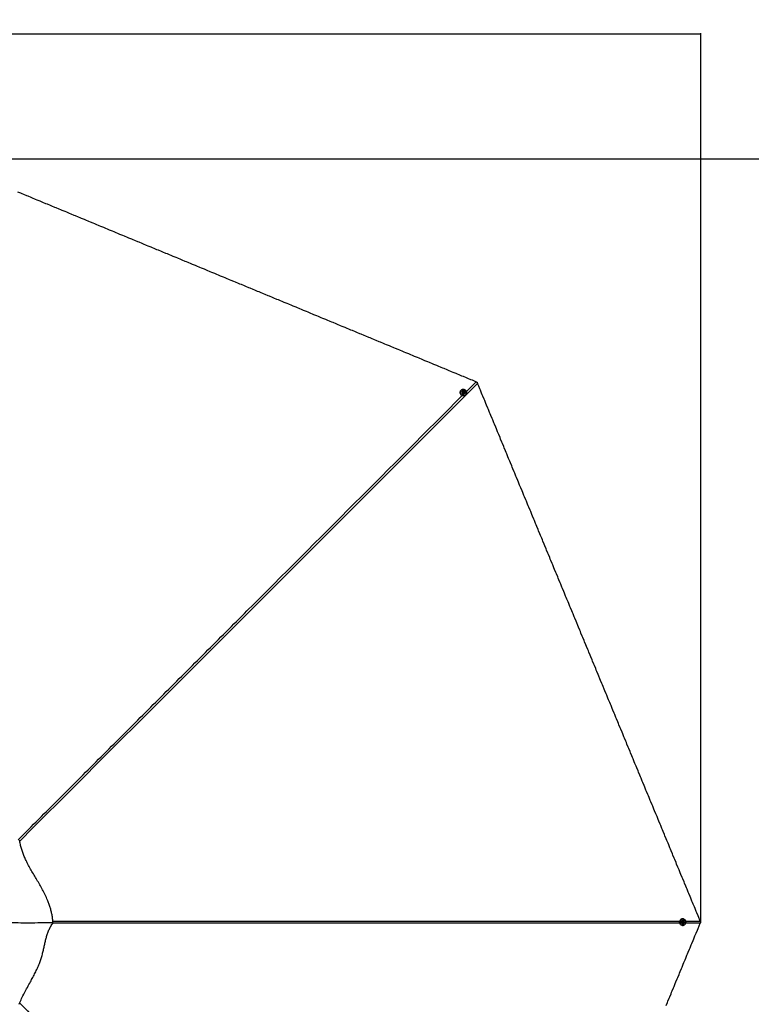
# Paper-space layout '4M DUO In Ground Anchor' of a CAD drawing. Header units: millimetres. Extents: x 20 to 26560, y 40 to 17993.
# Tile 77 of 89: x 13407 to 17241, y 12834 to 17993. Entities that reach past the tile are written whole.
import ezdxf

# ---------------------------------------------------------------- set-up
doc = ezdxf.new("R2010")
doc.units = ezdxf.units.MM
doc.layers.add('COMPONENT_GEOMETRY', color=7, linetype='Continuous')
doc.styles.add('SLDTEXTSTYLE0', font='TXT', dxfattribs={"width": 0.75})
doc.dimstyles.new('SLDDIMSTYLE0', dxfattribs={"dimtxt": 150, "dimasz": 6.604, "dimexe": 0, "dimexo": 0.0625, "dimgap": 37.5, "dimtad": 0, "dimtih": 1, "dimtoh": 1, "dimdec": 0, "dimlfac": 0.5, "dimrnd": 1e-09, "dimzin": 12, "dimdsep": 46, "dimtxsty": 'SLDTEXTSTYLE0', "dimsah": 1, "dimcen": 0.09, "dimadec": 0, "dimazin": 3, "dimtfac": 1, "dimtdec": 0, "dimtofl": 0, "dimtmove": 0, "dimatfit": 3, "dimfxl": 1, "dimfrac": 2, "dimtolj": 1, "dimtzin": 12, "dimarcsym": 0})

# ---------------------------------------------------------------- blocks, each defined once
blk = doc.blocks.new('_D_15')
at = {"layer": 'COMPONENT_GEOMETRY', "color": 7, "ltscale": 2}
for p, q in [((1221.2, 13267), (1221.2, 17923.1)), ((1221.2, 17916.7), (8876.8, 17916.7)), ((16975.8, 17916.7), (9320.1, 17916.7)), ((16975.8, 13267), (16975.8, 17923.1))]:
    blk.add_line(p, q, dxfattribs=at)
for points in [[(1221.2, 17916.7), (1227.8, 17915.7), (1227.8, 17917.8)], [(16975.8, 17916.7), (16969.1, 17917.8), (16969.1, 17915.7)]]:
    blk.add_solid(points, dxfattribs=at)
at = {"layer": 'COMPONENT_GEOMETRY', "color": 7, "ltscale": 2, "insert": (8876.8, 17991), "char_height": 150, "attachment_point": 1, "style": 'SLDTEXTSTYLE0'}
blk.add_mtext('7877', dxfattribs=at)
blk = doc.blocks.new('_D_16')
at = {"layer": 'COMPONENT_GEOMETRY', "color": 7, "ltscale": 2}
for p, q in [((12977.9, 17264.8), (17725.8, 17264.8)), ((17719.5, 17264.8), (17719.5, 13383.5)), ((17719.5, 9264.1), (17719.5, 13145.4)), ((12977.9, 9264.1), (17725.8, 9264.1))]:
    blk.add_line(p, q, dxfattribs=at)
for points in [[(17719.5, 17264.8), (17718.5, 17258.2), (17720.5, 17258.2)], [(17719.5, 9264.1), (17720.5, 9270.7), (17718.5, 9270.7)]]:
    blk.add_solid(points, dxfattribs=at)
at = {"layer": 'COMPONENT_GEOMETRY', "color": 7, "ltscale": 2, "insert": (17497.8, 13338.7), "char_height": 150, "attachment_point": 1, "style": 'SLDTEXTSTYLE0'}
blk.add_mtext('4000', dxfattribs=at)

psp = doc.layouts.new('4M DUO In Ground Anchor')

# ---------------------------------------------------------------- linework, layer by layer
at = {"color": 7, "linetype": 'Continuous', "lineweight": 25, "ltscale": 2}
for p, q in [((15720.03, 16051.81), (15719.24, 16051.02)), ((15725.91, 16046.37), (15725.8, 16046.27)), ((15730.53, 16040.36), (15731.56, 16043.48)), ((15732.78, 16037.73), (15730.53, 16040.36)), ((15731.33, 16042.78), (15732.43, 16042.95)), ((15731.56, 16043.48), (15734.84, 16043.97)), ((15732.43, 16042.95), (15734.07, 16043.2)), ((15736.07, 16038.22), (15732.78, 16037.73)), ((15734.07, 16043.2), (15734.84, 16043.97)), ((15734.07, 16043.2), (15735.19, 16041.88)), ((15734.84, 16043.97), (15737.09, 16041.34)), ((15735.19, 16041.88), (15736.32, 16040.57)), ((15735.81, 16039.01), (15735.52, 16038.14)), ((15736.32, 16040.57), (15735.81, 16039.01)), ((15737.09, 16041.34), (15736.07, 16038.22)), ((15736.32, 16040.57), (15737.09, 16041.34)), ((15739.26, 16032.86), (15739.37, 16032.97)), ((15744.25, 16026.53), (15744.84, 16027.12)), ((13581.31, 13260.66), (13582, 13260.07)), ((16881.89, 13281.93), (16880.77, 13281.93)), ((16880.91, 13262.95), (16881.17, 13266.4)), ((16883.57, 13260.98), (16880.91, 13262.95)), ((16881.17, 13266.4), (16884.1, 13267.88)), ((16882.18, 13273.93), (16882.03, 13273.93)), ((16883.95, 13261.72), (16883.13, 13261.31)), ((16883.46, 13267.56), (16884.35, 13266.9)), ((16886.51, 13262.46), (16883.57, 13260.98)), ((16885.42, 13262.46), (16883.95, 13261.72)), ((16884.1, 13267.88), (16886.77, 13265.91)), ((16884.35, 13266.9), (16885.68, 13265.91)), ((16885.55, 13264.19), (16885.42, 13262.46)), ((16885.42, 13262.46), (16886.51, 13262.46)), ((16885.68, 13265.91), (16885.55, 13264.19)), ((16885.68, 13265.91), (16886.77, 13265.91)), ((16886.77, 13265.91), (16886.51, 13262.46)), ((13582, 13260.07), (13581.36, 13260.07)), ((16880.77, 13246.93), (16881.89, 13246.93)), ((16882.03, 13254.93), (16882.18, 13254.93))]:
    psp.add_line(p, q, dxfattribs=at)
at = {"color": 8, "linetype": 'Continuous', "lineweight": 25, "ltscale": 2}
for p, q in [((15748.04, 16044.97), (15798.6, 16095.54)), ((16897.3, 13270.01), (16973.59, 13270.01)), ((16973.59, 13258.85), (16897.16, 13258.85))]:
    psp.add_line(p, q, dxfattribs=at)
at = {"color": 7, "linetype": 'Continuous', "lineweight": 25, "ltscale": 2, "flags": 128}
for points in [[(15798.6, 16095.54), (15794.72, 16097.15), (15779.2, 16103.57), (15771.44, 16106.79), (15755.92, 16113.22), (15748.17, 16116.43), (15732.65, 16122.86), (15724.89, 16126.07), (15709.37, 16132.5), (15701.61, 16135.71), (15693.86, 16138.93), (15678.34, 16145.35), (15670.58, 16148.57), (15655.06, 16154.99), (15647.3, 16158.21), (15631.78, 16164.64), (15624.03, 16167.85), (15616.27, 16171.06), (15600.75, 16177.49), (15592.99, 16180.7), (15577.47, 16187.13), (15569.71, 16190.35), (15554.2, 16196.77), (15546.44, 16199.99), (15530.92, 16206.41), (15523.16, 16209.63), (15515.4, 16212.84), (15499.89, 16219.27), (15492.13, 16222.48), (15476.61, 16228.91), (15468.85, 16232.12), (15453.33, 16238.55), (15445.57, 16241.77), (15430.06, 16248.19), (15422.3, 16251.41), (15414.54, 16254.62), (15399.02, 16261.05), (15391.26, 16264.26), (15375.74, 16270.69), (15367.99, 16273.9), (15352.47, 16280.33), (15344.71, 16283.54), (15329.19, 16289.97), (15321.43, 16293.19), (15313.67, 16296.4), (15298.16, 16302.83), (15290.4, 16306.04), (15274.88, 16312.47), (15267.12, 16315.68), (15251.6, 16322.11), (15243.85, 16325.32), (15236.09, 16328.54), (15220.57, 16334.97), (15212.81, 16338.18), (15197.29, 16344.61), (15189.53, 16347.82), (15174.02, 16354.25), (15166.26, 16357.46), (15150.74, 16363.89), (15142.98, 16367.1), (15135.22, 16370.32), (15119.7, 16376.74), (15111.95, 16379.96), (15096.43, 16386.39), (15088.67, 16389.6), (15073.15, 16396.03), (15065.39, 16399.24), (15049.88, 16405.67), (15042.12, 16408.88), (15034.36, 16412.1), (15018.84, 16418.52), (15011.08, 16421.74), (14995.56, 16428.16), (14987.81, 16431.38), (14972.29, 16437.81), (14964.53, 16441.02), (14949.01, 16447.45), (14941.25, 16450.66), (14933.49, 16453.87), (14917.98, 16460.3), (14910.22, 16463.52), (14894.7, 16469.94), (14886.94, 16473.16), (14871.42, 16479.58), (14863.67, 16482.8), (14855.91, 16486.01), (14840.39, 16492.44), (14832.63, 16495.65), (14817.11, 16502.08), (14809.35, 16505.29), (14793.84, 16511.72), (14786.08, 16514.94), (14770.56, 16521.36), (14762.8, 16524.58), (14755.04, 16527.79), (14739.53, 16534.22), (14731.77, 16537.43), (14716.25, 16543.86), (14708.49, 16547.07), (14692.97, 16553.5), (14685.21, 16556.72), (14669.7, 16563.14), (14661.94, 16566.36), (14654.18, 16569.57), (14638.66, 16576), (14630.9, 16579.21), (14615.38, 16585.64), (14607.63, 16588.85), (14592.11, 16595.28), (14584.35, 16598.49), (14568.83, 16604.92), (14561.07, 16608.14), (14553.31, 16611.35), (14537.8, 16617.78), (14530.04, 16620.99), (14514.52, 16627.42), (14506.76, 16630.63), (14491.24, 16637.06), (14483.49, 16640.27), (14475.73, 16643.49), (14460.21, 16649.92), (14452.45, 16653.13), (14436.93, 16659.56), (14429.17, 16662.77), (14413.66, 16669.2), (14405.9, 16672.41), (14390.38, 16678.84), (14382.62, 16682.05), (14374.86, 16685.27), (14359.35, 16691.69), (14351.59, 16694.91), (14336.07, 16701.34), (14328.31, 16704.55), (14312.79, 16710.98), (14305.03, 16714.19), (14289.52, 16720.62), (14281.76, 16723.83), (14274, 16727.05), (14258.48, 16733.47), (14250.72, 16736.69), (14235.2, 16743.11), (14227.45, 16746.33), (14211.93, 16752.76), (14204.17, 16755.97), (14188.65, 16762.4), (14180.89, 16765.61), (14173.14, 16768.83), (14157.62, 16775.25), (14149.86, 16778.47), (14134.34, 16784.89), (14126.58, 16788.11), (14111.06, 16794.54), (14103.31, 16797.75), (14095.55, 16800.96), (14080.03, 16807.39), (14072.27, 16810.6), (14056.75, 16817.03), (14048.99, 16820.25), (14033.48, 16826.67), (14025.72, 16829.89), (14010.2, 16836.32), (14002.44, 16839.53), (13994.68, 16842.74), (13979.17, 16849.17), (13971.41, 16852.38), (13955.89, 16858.81), (13948.13, 16862.03), (13932.61, 16868.45), (13924.85, 16871.67), (13909.34, 16878.09), (13901.58, 16881.31), (13893.82, 16884.52), (13878.3, 16890.95), (13870.54, 16894.16), (13855.03, 16900.59), (13847.27, 16903.8), (13831.75, 16910.23), (13823.99, 16913.45), (13808.47, 16919.87), (13800.71, 16923.09), (13792.96, 16926.3), (13777.44, 16932.73), (13769.68, 16935.94), (13754.16, 16942.37), (13746.4, 16945.58), (13730.89, 16952.01), (13723.13, 16955.23), (13715.37, 16958.44), (13699.85, 16964.87), (13692.09, 16968.08), (13676.57, 16974.51), (13668.82, 16977.72), (13653.3, 16984.15), (13645.54, 16987.36), (13630.02, 16993.79), (13622.26, 16997.01), (13614.5, 17000.22), (13598.99, 17006.65), (13591.23, 17009.86), (13575.71, 17016.29), (13567.95, 17019.5), (13552.43, 17025.93), (13544.68, 17029.14), (13529.16, 17035.57), (13521.4, 17038.78), (13513.64, 17042), (13498.12, 17048.43), (13490.36, 17051.64), (13474.85, 17058.07), (13467.09, 17061.28), (13451.57, 17067.71), (13443.81, 17070.92), (13428.29, 17077.35), (13420.53, 17080.56), (13412.78, 17083.78), (13397.26, 17090.21)], [(15720.06, 16051.84), (15722.65, 16053.92), (15725.63, 16055.41), (15728.9, 16056.24), (15732.31, 16056.39), (15735.73, 16055.84), (15739.01, 16054.63), (15742.02, 16052.79), (15744.64, 16050.41), (15746.76, 16047.58), (15748.29, 16044.42), (15749.18, 16041.05), (15749.38, 16037.62), (15748.88, 16034.27), (15747.71, 16031.13), (15745.92, 16028.33), (15743.57, 16025.98), (15740.77, 16024.19), (15737.62, 16023.02), (15734.27, 16022.53), (15730.84, 16022.73), (15727.47, 16023.61), (15724.31, 16025.14), (15721.48, 16027.26), (15719.1, 16029.88), (15717.26, 16032.89), (15716.05, 16036.17), (15715.5, 16039.59), (15715.65, 16043), (15716.49, 16046.27), (15717.98, 16049.25), (15720.06, 16051.84)], [(15720.44, 16051.65), (15718.41, 16049.13), (15716.95, 16046.21), (15716.13, 16043.02), (15715.99, 16039.69), (15716.52, 16036.35), (15717.71, 16033.14), (15719.5, 16030.2), (15721.83, 16027.64), (15724.59, 16025.57), (15727.68, 16024.07), (15730.97, 16023.21), (15734.33, 16023.01), (15737.6, 16023.5), (15740.68, 16024.64), (15743.41, 16026.39), (15745.71, 16028.68), (15747.46, 16031.42), (15748.6, 16034.49), (15749.09, 16037.76), (15748.89, 16041.12), (15748.03, 16044.4), (15746.53, 16047.49), (15744.46, 16050.26), (15741.9, 16052.59), (15738.96, 16054.38), (15735.75, 16055.57), (15732.41, 16056.1), (15729.08, 16055.96), (15725.89, 16055.14), (15722.97, 16053.69), (15720.44, 16051.65)], [(15739.46, 16045.4), (15737.54, 16047.13), (15735.26, 16048.31), (15732.78, 16048.85), (15730.29, 16048.71), (15727.98, 16047.89), (15726.01, 16046.47), (15724.53, 16044.55), (15723.66, 16042.26), (15723.45, 16039.78), (15723.92, 16037.3), (15725.04, 16034.98), (15726.72, 16033.02), (15728.85, 16031.55), (15731.25, 16030.68), (15733.76, 16030.48), (15736.18, 16030.96), (15738.34, 16032.09), (15740.08, 16033.78), (15741.27, 16035.91), (15741.81, 16038.31), (15741.68, 16040.82), (15740.88, 16043.24), (15739.46, 16045.4)], [(16973.59, 13270.01), (16971.99, 13273.89), (16965.56, 13289.41), (16962.35, 13297.17), (16955.92, 13312.69), (16952.7, 13320.45), (16946.28, 13335.96), (16943.06, 13343.72), (16936.63, 13359.24), (16933.42, 13367), (16930.21, 13374.76), (16923.78, 13390.27), (16920.57, 13398.03), (16914.14, 13413.55), (16910.92, 13421.31), (16904.5, 13436.83), (16901.28, 13444.59), (16898.07, 13452.34), (16891.64, 13467.86), (16888.43, 13475.62), (16882, 13491.14), (16878.79, 13498.9), (16872.36, 13514.41), (16869.14, 13522.17), (16862.72, 13537.69), (16859.5, 13545.45), (16856.29, 13553.21), (16849.86, 13568.73), (16846.65, 13576.48), (16840.22, 13592), (16837.01, 13599.76), (16830.58, 13615.28), (16827.37, 13623.04), (16820.94, 13638.55), (16817.72, 13646.31), (16814.51, 13654.07), (16808.08, 13669.59), (16804.87, 13677.35), (16798.44, 13692.87), (16795.23, 13700.62), (16788.8, 13716.14), (16785.59, 13723.9), (16779.16, 13739.42), (16775.94, 13747.18), (16772.73, 13754.94), (16766.3, 13770.45), (16763.09, 13778.21), (16756.66, 13793.73), (16753.45, 13801.49), (16747.02, 13817.01), (16743.81, 13824.76), (16740.59, 13832.52), (16734.16, 13848.04), (16730.95, 13855.8), (16724.52, 13871.32), (16721.31, 13879.08), (16714.88, 13894.59), (16711.67, 13902.35), (16705.24, 13917.87), (16702.03, 13925.63), (16698.81, 13933.39), (16692.38, 13948.9), (16689.17, 13956.66), (16682.74, 13972.18), (16679.53, 13979.94), (16673.1, 13995.46), (16669.89, 14003.22), (16663.46, 14018.73), (16660.25, 14026.49), (16657.03, 14034.25), (16650.61, 14049.77), (16647.39, 14057.53), (16640.96, 14073.05), (16637.75, 14080.8), (16631.32, 14096.32), (16628.11, 14104.08), (16621.68, 14119.6), (16618.47, 14127.36), (16615.25, 14135.12), (16608.83, 14150.63), (16605.61, 14158.39), (16599.18, 14173.91), (16595.97, 14181.67), (16589.54, 14197.19), (16586.33, 14204.94), (16583.12, 14212.7), (16576.69, 14228.22), (16573.47, 14235.98), (16567.05, 14251.5), (16563.83, 14259.26), (16557.41, 14274.77), (16554.19, 14282.53), (16547.76, 14298.05), (16544.55, 14305.81), (16541.34, 14313.57), (16534.91, 14329.08), (16531.69, 14336.84), (16525.27, 14352.36), (16522.05, 14360.12), (16515.63, 14375.64), (16512.41, 14383.4), (16505.98, 14398.91), (16502.77, 14406.67), (16499.56, 14414.43), (16493.13, 14429.95), (16489.92, 14437.71), (16483.49, 14453.22), (16480.27, 14460.98), (16473.85, 14476.5), (16470.63, 14484.26), (16464.21, 14499.78), (16460.99, 14507.54), (16457.78, 14515.29), (16451.35, 14530.81), (16448.14, 14538.57), (16441.71, 14554.09), (16438.49, 14561.85), (16432.07, 14577.36), (16428.85, 14585.12), (16425.64, 14592.88), (16419.21, 14608.4), (16416, 14616.16), (16409.57, 14631.68), (16406.36, 14639.44), (16399.93, 14654.95), (16396.72, 14662.71), (16390.29, 14678.23), (16387.07, 14685.99), (16383.86, 14693.75), (16377.43, 14709.26), (16374.22, 14717.02), (16367.79, 14732.54), (16364.58, 14740.3), (16358.15, 14755.82), (16354.94, 14763.58), (16348.51, 14779.09), (16345.29, 14786.85), (16342.08, 14794.61), (16335.65, 14810.13), (16332.44, 14817.89), (16326.01, 14833.4), (16322.8, 14841.16), (16316.37, 14856.68), (16313.16, 14864.44), (16306.73, 14879.96), (16303.52, 14887.72), (16300.3, 14895.47), (16293.87, 14910.99), (16290.66, 14918.75), (16284.23, 14934.27), (16281.02, 14942.03), (16274.59, 14957.54), (16271.38, 14965.3), (16268.16, 14973.06), (16261.74, 14988.58), (16258.52, 14996.34), (16252.1, 15011.86), (16248.88, 15019.61), (16242.45, 15035.13), (16239.24, 15042.89), (16232.81, 15058.41), (16229.6, 15066.17), (16226.38, 15073.93), (16219.96, 15089.44), (16216.74, 15097.2), (16210.32, 15112.72), (16207.1, 15120.48), (16200.67, 15136), (16197.46, 15143.76), (16191.03, 15159.27), (16187.82, 15167.03), (16184.61, 15174.79), (16178.18, 15190.31), (16174.96, 15198.07), (16168.54, 15213.58), (16165.32, 15221.34), (16158.9, 15236.86), (16155.68, 15244.62), (16149.25, 15260.14), (16146.04, 15267.9), (16142.83, 15275.65), (16136.4, 15291.17), (16133.19, 15298.93), (16126.76, 15314.45), (16123.54, 15322.21), (16117.12, 15337.72), (16113.9, 15345.48), (16110.69, 15353.24), (16104.26, 15368.76), (16101.05, 15376.52), (16094.62, 15392.04), (16091.41, 15399.79), (16084.98, 15415.31), (16081.77, 15423.07), (16075.34, 15438.59), (16072.12, 15446.35), (16068.91, 15454.11), (16062.48, 15469.62), (16059.27, 15477.38), (16052.84, 15492.9), (16049.63, 15500.66), (16043.2, 15516.18), (16039.99, 15523.94), (16033.56, 15539.45), (16030.35, 15547.21), (16027.13, 15554.97), (16020.7, 15570.49), (16017.49, 15578.25), (16011.06, 15593.76), (16007.85, 15601.52), (16001.42, 15617.04), (15998.21, 15624.8), (15991.78, 15640.32), (15988.57, 15648.08), (15985.35, 15655.83), (15978.93, 15671.35), (15975.71, 15679.11), (15969.28, 15694.63), (15966.07, 15702.39), (15959.64, 15717.9), (15956.43, 15725.66), (15953.21, 15733.42), (15946.79, 15748.94), (15943.57, 15756.7), (15937.15, 15772.22), (15933.93, 15779.98), (15927.5, 15795.49), (15924.29, 15803.25), (15917.86, 15818.77), (15914.65, 15826.53), (15911.44, 15834.29), (15905.01, 15849.8), (15901.79, 15857.56), (15895.37, 15873.08), (15892.15, 15880.84), (15885.73, 15896.36), (15882.51, 15904.12), (15876.08, 15919.63), (15872.87, 15927.39), (15869.66, 15935.15), (15863.23, 15950.67), (15860.02, 15958.43), (15853.59, 15973.94), (15850.37, 15981.7), (15843.95, 15997.22), (15840.73, 16004.98), (15834.31, 16020.5), (15831.09, 16028.26), (15827.88, 16036.01), (15821.45, 16051.53), (15818.24, 16059.29), (15812.36, 16073.47), (15806.49, 16087.65)], [(15737.22, 16043.71), (15735.78, 16044.87), (15734.04, 16045.42), (15732.26, 16045.27), (15730.72, 16044.45), (15729.65, 16043.08), (15729.21, 16041.37), (15729.48, 16039.58), (15730.4, 16037.99), (15731.84, 16036.83), (15733.58, 16036.28), (15735.36, 16036.42), (15736.9, 16037.24), (15737.97, 16038.61), (15738.41, 16040.32), (15738.14, 16042.11), (15737.22, 16043.71)], [(16881.89, 13281.93), (16885.19, 13281.57), (16888.35, 13280.51), (16891.25, 13278.8), (16893.77, 13276.49), (16895.8, 13273.69), (16897.26, 13270.51), (16898.09, 13267.08), (16898.26, 13263.55), (16897.76, 13260.05), (16896.61, 13256.73), (16894.85, 13253.72), (16892.57, 13251.15), (16889.85, 13249.13), (16886.8, 13247.73), (16883.55, 13247.02), (16880.23, 13247.02), (16876.98, 13247.73), (16873.93, 13249.13), (16871.21, 13251.15), (16868.92, 13253.72), (16867.17, 13256.73), (16866.02, 13260.05), (16865.51, 13263.55), (16865.68, 13267.08), (16866.51, 13270.51), (16867.97, 13273.69), (16870, 13276.49), (16872.52, 13278.8), (16875.42, 13280.51), (16878.59, 13281.57), (16881.89, 13281.93)], [(16882.03, 13281.53), (16878.8, 13281.18), (16875.71, 13280.15), (16872.88, 13278.47), (16870.42, 13276.21), (16868.43, 13273.48), (16867, 13270.37), (16866.19, 13267.02), (16866.03, 13263.57), (16866.52, 13260.15), (16867.64, 13256.9), (16869.36, 13253.97), (16871.59, 13251.46), (16874.25, 13249.48), (16877.23, 13248.12), (16880.41, 13247.42), (16883.65, 13247.42), (16886.82, 13248.12), (16889.8, 13249.48), (16892.46, 13251.46), (16894.7, 13253.97), (16896.41, 13256.9), (16897.54, 13260.15), (16898.03, 13263.57), (16897.86, 13267.02), (16897.05, 13270.37), (16895.62, 13273.48), (16893.64, 13276.21), (16891.18, 13278.47), (16888.35, 13280.15), (16885.25, 13281.18), (16882.03, 13281.53)], [(16891.05, 13263.66), (16890.92, 13266.24), (16890.14, 13268.69), (16888.77, 13270.82), (16886.91, 13272.48), (16884.7, 13273.54), (16882.3, 13273.93), (16879.89, 13273.61), (16877.66, 13272.61), (16875.76, 13271.01), (16874.33, 13268.91), (16873.49, 13266.49), (16873.3, 13263.91), (16873.76, 13261.37), (16874.84, 13259.06), (16876.47, 13257.14), (16878.53, 13255.77), (16880.85, 13255.04), (16883.28, 13255), (16885.62, 13255.67), (16887.71, 13256.98), (16889.39, 13258.85), (16890.53, 13261.13), (16891.05, 13263.66)], [(16888.27, 13264.05), (16888.08, 13265.89), (16887.23, 13267.51), (16885.87, 13268.66), (16884.2, 13269.17), (16882.48, 13268.95), (16880.96, 13268.05), (16879.88, 13266.6), (16879.4, 13264.82), (16879.6, 13262.98), (16880.45, 13261.36), (16881.81, 13260.21), (16883.48, 13259.7), (16885.2, 13259.91), (16886.72, 13260.81), (16887.8, 13262.26), (16888.27, 13264.05)], [(16794.73, 12827.04), (16801.16, 12842.56), (16804.37, 12850.32), (16810.8, 12865.83), (16814.01, 12873.59), (16820.44, 12889.11), (16823.65, 12896.87), (16826.87, 12904.63), (16833.3, 12920.15), (16836.51, 12927.9), (16842.94, 12943.42), (16846.15, 12951.18), (16852.58, 12966.7), (16855.79, 12974.46), (16862.22, 12989.97), (16865.43, 12997.73), (16868.65, 13005.49), (16875.08, 13021.01), (16878.29, 13028.77), (16884.72, 13044.29), (16887.93, 13052.04), (16894.36, 13067.56), (16897.57, 13075.32), (16904, 13090.84), (16907.21, 13098.6), (16910.43, 13106.36), (16916.86, 13121.87), (16920.07, 13129.63), (16926.5, 13145.15), (16929.71, 13152.91), (16936.14, 13168.43), (16939.35, 13176.18), (16945.78, 13191.7), (16948.99, 13199.46), (16952.21, 13207.22), (16958.63, 13222.74), (16961.85, 13230.5), (16967.72, 13244.67), (16973.59, 13258.85)]]:
    psp.add_lwpolyline(points, dxfattribs=at)
at = {"color": 8, "linetype": 'Continuous', "lineweight": 25, "ltscale": 2, "flags": 128}
for points in [[(15806.49, 16087.65), (14278.71, 14559.96), (14078.64, 14359.91), (13878.56, 14159.87), (13678.47, 13959.85), (13478.35, 13759.85), (13407.7, 13689.29)], [(16865.49, 13258.85), (14813.05, 13258.91), (14530.12, 13258.93), (14247.2, 13258.97), (13964.27, 13259.01), (13681.35, 13259.1), (13581.35, 13259.16)]]:
    psp.add_lwpolyline(points, dxfattribs=at)
at = {"color": 7, "linetype": 'Continuous', "lineweight": 25, "ltscale": 4}
for centre, radius, start, end in [((15731.95, 16039.46), 17.21, 140.14659, 231.76366), ((15732.82, 16040.27), 2.71, 98.38912, 126.20938), ((15732.84, 16039.9), 3.08, 40.08421, 97.73234), ((15732.94, 16039.9), 3, 342.73439, 41.36748), ((15733.27, 16039.84), 2.67, 319.54663, 341.86166), ((16880.81, 13266.28), 15.65, 90.14674, 123.31007), ((16882.74, 13264.1), 2.67, 274.46028, 296.88246), ((16882.73, 13264.72), 2.71, 53.39759, 81.17222), ((16882.55, 13264.38), 3, 297.7299, 356.38072), ((16882.48, 13264.45), 3.08, 355.08546, 52.73078), ((16880.81, 13262.59), 15.66, 236.70071, 269.84275)]:
    psp.add_arc(centre, radius, start, end, dxfattribs=at)
at = {"color": 7, "linetype": 'Continuous', "lineweight": 25, "ltscale": 2}
for points, knots in [([(15798.6, 16095.54), (15799.89, 16094.99), (15801.73, 16094.21), (15803.53, 16093.37), (15804.07, 16093.12)], [0, 0, 0, 0, 0.7007287, 1, 1, 1, 1]), ([(15804.07, 16093.12), (15804.66, 16091.85), (15805.49, 16090.04), (15806.26, 16088.2), (15806.49, 16087.65)], [0, 0, 0, 0, 0.70075411, 1, 1, 1, 1]), ([(13581.36, 13260.07), (13580.86, 13267.12), (13579.88, 13281.05), (13576.68, 13301.82), (13572.34, 13322.09), (13566.85, 13341.85), (13560.38, 13361.13), (13551.83, 13383.07), (13540.8, 13407.48), (13527.11, 13434.17), (13512.56, 13460.22), (13497.53, 13485.81), (13482.41, 13511.11), (13467.59, 13536.3), (13453.45, 13561.55), (13441.22, 13585.35), (13431, 13607.75), (13422.71, 13628.72), (13415.77, 13650.08), (13410.27, 13671.97), (13407.99, 13686.86), (13406.84, 13694.36)], [0, 0, 0, 0, 0.0461978, 0.0913335, 0.1354911, 0.1789183, 0.2218246, 0.2643719, 0.3277606, 0.3908621, 0.4537653, 0.5164447, 0.578793, 0.6406569, 0.701882, 0.7623714, 0.8102355, 0.8576936, 0.9048942, 0.9520847, 1, 1, 1, 1]), ([(13581.36, 13260.07), (13539.08, 13259.92), (13478.17, 13259.71), (13414.92, 13259.77), (13391.46, 13259.84), (13384.16, 13259.86), (13376.85, 13259.89), (13369.55, 13259.91), (13362.24, 13259.95), (13348.44, 13260.02), (13328.71, 13260.13), (13303.59, 13260.32), (13284.49, 13260.51), (13270.94, 13260.67), (13262.44, 13260.77), (13254.21, 13260.89), (13245.6, 13261.01), (13235.9, 13261.17), (13221.14, 13261.43), (13202.53, 13261.81), (13181.36, 13262.36), (13162.19, 13262.97), (13145.01, 13263.64), (13134.22, 13264.18), (13129.16, 13264.43)], [0, 0, 0, 0, 0.2798096, 0.4030544, 0.4191995, 0.4353459, 0.4514942, 0.4676438, 0.4837953, 0.4999474, 0.5591852, 0.6147461, 0.6666214, 0.685992, 0.704792, 0.7230211, 0.7406802, 0.7620161, 0.7874676, 0.838789, 0.8857138, 0.9282287, 0.9663269, 1, 1, 1, 1]), ([(16973.59, 13270.01), (16974.12, 13268.71), (16974.87, 13266.86), (16975.55, 13264.99), (16975.75, 13264.43)], [0, 0, 0, 0, 0.7007326, 1, 1, 1, 1]), ([(16975.75, 13264.43), (16975.27, 13263.12), (16974.58, 13261.26), (16973.82, 13259.4), (16973.59, 13258.85)], [0, 0, 0, 0, 0.7007127, 1, 1, 1, 1]), ([(13405.1, 12835.07), (13409.05, 12844.87), (13417.02, 12864.66), (13431.55, 12893.6), (13447.19, 12922.6), (13462.3, 12949.66), (13476.18, 12974.97), (13488.51, 12998.54), (13500.09, 13022.55), (13510.05, 13045.9), (13518.26, 13068.5), (13524.65, 13090.12), (13529.96, 13111.69), (13534.65, 13133), (13539.15, 13153.95), (13543.9, 13174.42), (13549.32, 13194.31), (13554.85, 13210.57), (13560.14, 13223.33), (13564.71, 13232.9), (13569.83, 13242.21), (13575.6, 13251.3), (13579.84, 13257.11), (13582, 13260.07)], [0, 0, 0, 0, 0.0690091, 0.1392914, 0.2106435, 0.282743, 0.3397073, 0.3967993, 0.4539509, 0.5111962, 0.5602038, 0.6091098, 0.6573547, 0.7048851, 0.7515387, 0.797152, 0.841615, 0.8849976, 0.9078051, 0.930504, 0.953233, 0.9761729, 1, 1, 1, 1])]:
    psp.add_open_spline(points, degree=3, knots=knots, dxfattribs=at)
at = {"color": 8, "linetype": 'Continuous', "lineweight": 25, "ltscale": 2}
for points, knots in [([(13399.58, 13696.07), (13435.44, 13731.98), (13544, 13840.68), (13725.36, 14022.08), (13943.56, 14240.36), (14161.79, 14458.63), (14380.03, 14676.89), (14901.59, 15198.51), (15350.43, 15647.36), (15726.52, 16023.46)], [0, 0, 0, 0, 0.0462624, 0.1400445, 0.2338264, 0.3276085, 0.4213906, 0.5151726, 1, 1, 1, 1]), ([(13580.54, 13269.7), (13631.29, 13269.73), (13784.92, 13269.83), (14041.43, 13269.86), (14350.08, 13269.91), (14658.72, 13269.94), (14967.37, 13269.96), (15703.07, 13269.99), (16335.88, 13270), (16865.81, 13270.01)], [0, 0, 0, 0, 0.0463453, 0.1402941, 0.2342429, 0.3281917, 0.4221407, 0.5160896, 1, 1, 1, 1]), ([(13407.2, 12840.07), (13443.05, 12804.26), (13551.69, 12695.76), (13733.04, 12514.46), (13951.32, 12296.25), (14169.58, 12078.03), (14387.84, 11859.79), (14933.49, 11314.2), (15406.36, 10841.33), (15806.49, 10441.22)], [0, 0, 0, 0, 0.04480358, 0.13577457, 0.22674561, 0.31771678, 0.40868783, 0.49965893, 1, 1, 1, 1])]:
    psp.add_open_spline(points, degree=3, knots=knots, dxfattribs=at)

# ---------------------------------------------------------------- dimensions: what is measured, and where the dimension line sits
at = {"layer": 'COMPONENT_GEOMETRY', "color": 7, "ltscale": 2}
for base, p1, p2, angle, picture, middle in [((16975.75, 17916.75), (1221.17, 13264.43), (16975.75, 13264.43), 0, '_D_15', (9098.46, 17916.75)), ((17719.49, 9264.06), (12975.38, 17264.8), (12975.38, 9264.06), 270, '_D_16', (17719.49, 13264.43))]:
    dim = psp.add_linear_dim(base=base, p1=p1, p2=p2, angle=angle, dimstyle='SLDDIMSTYLE0', dxfattribs=at)
    dim.commit()
    dim.dimension.update_dxf_attribs({"geometry": picture, "text_midpoint": middle, "dimtype": 160})

doc.saveas('drawing.dxf')
